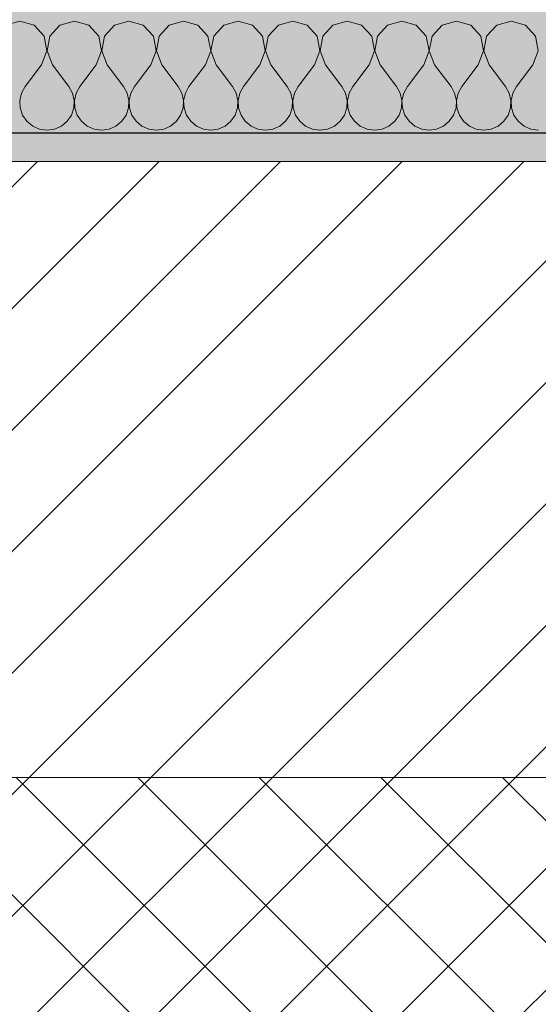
# Model space of a CAD drawing. Header units: millimetres. Extents: x -40968 to 13979, y -19284 to 4746.
# Tile 25 of 113: x -22848 to -22667, y -1498 to -1154. Entities that reach past the tile are written whole.
import ezdxf

# ---------------------------------------------------------------- set-up
doc = ezdxf.new("R2010")
doc.units = ezdxf.units.MM
doc.header["$MEASUREMENT"] = 0
for name, color, linetype in [('12_FAÇ_Façana', 7, 'Continuous'), ('Nuevo_08_E_Envans secs', 7, 'Continuous'), ('Nuevo_14_PAV_Soft Light Grey 0554', 7, 'Continuous')]:
    doc.layers.add(name, color=color, linetype=linetype)
for name, color, linetype, lineweight, true_color in [('12_FAÇ_Façana_Pluma_Nº__174', 7, 'Continuous', 13, 0xe4ad2c), ('12_FAÇ_Façana_Pluma_Nº__176', 7, 'Continuous', 15, 0x93a0c6), ('Nuevo_08_E_Envans secs_Pluma_Nº__102', 7, 'Continuous', 5, 0xcccccc), ('Nuevo_14_PAV_Soft Light Grey 0554_Pluma_Nº__245', 7, 'Continuous', 13, 0xe8e8e8)]:
    doc.layers.add(name, color=color, linetype=linetype, lineweight=lineweight, true_color=true_color)
for name, color, linetype, lineweight in [('12_FAÇ_Façana_Pluma_Nº__2', 8, 'Continuous', 5), ('12_FAÇ_Façana_Pluma_Nº__7', 7, 'Continuous', 5), ('Nuevo_08_E_Envans secs_Pluma_Nº__1', 7, 'Continuous', 5)]:
    doc.layers.add(name, color=color, linetype=linetype, lineweight=lineweight)

# ---------------------------------------------------------------- blocks, each defined once
blk = doc.blocks.new('Forjado_1_1', base_point=(-23046.79, -1194.06))
at = {"layer": 'Nuevo_14_PAV_Soft Light Grey 0554_Pluma_Nº__245', "linetype": 'Continuous', "lineweight": 0, "true_color": 0xe8e8e8}
h = blk.add_hatch(color=254, dxfattribs=at)
h.paths.add_polyline_path([(-23046.79, -1194.06), (-1631.11, -1193.63), (-1631.11, -6938.97), (-1556.11, -6938.97), (-1556.11, -7503.98), (-1616.26, -7503.98), (-1616.05, -11935.98), (-1564.89, -11935.98), (-1564.89, -12491.98), (-2024.11, -12491.98), (-2024.11, -12338.98), (-6997.39, -12338.98), (-6997.39, -12391.98), (-3637.68, -12391.98), (-3638.94, -13690.72), (-3644.87, -17130.96), (428.17, -17130.98), (428.89, -16788.98), (778.89, -16788.98), (778.35, -17142.97), (2622.91, -17145.82), (2623.01, -17079.79), (3389.91, -17080.98), (3389.61, -17276.98), (5489.84, -17280.21), (5489.84, -17141.49), (5763.89, -17141.49), (5763.89, -16738.98), (6378.89, -16738.98), (6378.89, -12488.98), (5778.89, -12488.98), (5779.74, -11938.87), (6782.11, -11938.85), (6782.11, -9207.42), (6082.11, -9207.42), (6016.11, -7504.98), (6016.11, -9073.42), (2073.42, -9073.42), (2073.42, -5267.32), (5998.89, -5267.32), (5998.89, -1708.98), (5884.89, -967.98), (7332.11, -967.98), (7332.11, 1999.55), (-28277.4, 1999.55), (-23028.39, 1969.01)])
h.paths.add_polyline_path([(492.89, -5267.32), (1951.42, -5267.32), (1951.42, -9073.42), (492.89, -9073.42)], flags=0)
at = {"layer": 'Nuevo_14_PAV_Soft Light Grey 0554_Pluma_Nº__245', "color": 254, "linetype": 'Continuous', "lineweight": 13, "true_color": 0xe8e8e8, "flags": 128}
blk.add_lwpolyline([(-1631.11, -1193.63), (-23046.79, -1194.06), (-23028.39, 1969.01), (-28277.4, 1999.55), (7332.11, 1999.55)], dxfattribs=at)
blk = doc.blocks.new('Muro_14_1', base_point=(-24166.43, -1193.98))
at = {"layer": '12_FAÇ_Façana_Pluma_Nº__174', "linetype": 'Continuous', "lineweight": 13, "true_color": 0xe4ad2c}
h = blk.add_hatch(dxfattribs=at)
h.set_pattern_fill('SATE_Aislamiento_0001', color=42, style=0, pattern_type=2)
h.set_pattern_definition([(45, (0, 0), (-21.213203, 21.213203), []), (135, (0, 0), (21.213203, 21.213203), [])])
h.paths.add_polyline_path([(-23038.42, -1598.98), (-21871.11, -1598.98), (-21871.11, -1418.98), (-23038.42, -1418.98)])
at = {"layer": '12_FAÇ_Façana_Pluma_Nº__176', "linetype": 'Continuous', "lineweight": 0, "true_color": 0x495063}
blk.add_hatch(color=251, dxfattribs=at).paths.add_polyline_path([(-22988.42, -1193.98), (-22988.42, -1203.98), (-21871.11, -1203.98), (-21871.11, -1193.97)])
at = {"layer": '12_FAÇ_Façana_Pluma_Nº__2', "linetype": 'Continuous', "lineweight": 5}
h = blk.add_hatch(dxfattribs=at)
h.set_pattern_fill('Ceramic_0001', color=8, style=0, pattern_type=2)
h.set_pattern_definition([(45, (0, 0), (-21.213203, 21.213203), [])])
h.paths.add_polyline_path([(-22988.42, -1418.98), (-21871.11, -1418.98), (-21871.11, -1203.98), (-22988.42, -1203.98)])
at = {"layer": '12_FAÇ_Façana_Pluma_Nº__7', "color": 7, "linetype": 'Continuous', "lineweight": 5}
for p, q in [((-21871.11, -1203.98), (-22988.42, -1203.98)), ((-22988.42, -1418.98), (-21871.11, -1418.98))]:
    blk.add_line(p, q, dxfattribs=at)
at = {"layer": '12_FAÇ_Façana_Pluma_Nº__7', "color": 7, "linetype": 'Continuous', "lineweight": 5, "flags": 128}
blk.add_lwpolyline([(-21871.11, -1193.98), (-22988.42, -1193.98)], dxfattribs=at)
blk = doc.blocks.new('*X235')
at = {"layer": 'Nuevo_08_E_Envans secs_Pluma_Nº__102', "color": 254, "linetype": 'Continuous', "lineweight": 5, "true_color": 0xcccccc}
for p, q in [((-22847.62, -1154.93), (-22852.63, -1156.35)), ((-22842.61, -1156.35), (-22847.62, -1154.93)), ((-22828.57, -1154.93), (-22833.58, -1156.35)), ((-22823.56, -1156.35), (-22828.57, -1154.93)), ((-22809.52, -1154.93), (-22814.53, -1156.35)), ((-22804.52, -1156.35), (-22809.52, -1154.93)), ((-22790.48, -1154.93), (-22795.48, -1156.35)), ((-22785.47, -1156.35), (-22790.48, -1154.93)), ((-22771.43, -1154.93), (-22776.44, -1156.35)), ((-22766.42, -1156.35), (-22771.43, -1154.93)), ((-22752.38, -1154.93), (-22757.39, -1156.35)), ((-22747.37, -1156.35), (-22752.38, -1154.93)), ((-22733.33, -1154.93), (-22738.34, -1156.35)), ((-22728.33, -1156.35), (-22733.33, -1154.93)), ((-22714.29, -1154.93), (-22719.29, -1156.35)), ((-22709.28, -1156.35), (-22714.29, -1154.93)), ((-22695.24, -1154.93), (-22700.25, -1156.35)), ((-22690.23, -1156.35), (-22695.24, -1154.93)), ((-22676.19, -1154.93), (-22681.2, -1156.35)), ((-22671.18, -1156.35), (-22676.19, -1154.93)), ((-22839.1, -1160.19), (-22842.61, -1156.35)), ((-22833.58, -1156.35), (-22837.09, -1160.19)), ((-22820.05, -1160.19), (-22823.56, -1156.35)), ((-22814.53, -1156.35), (-22818.04, -1160.19)), ((-22801.01, -1160.19), (-22804.52, -1156.35)), ((-22795.48, -1156.35), (-22798.99, -1160.19)), ((-22781.96, -1160.19), (-22785.47, -1156.35)), ((-22776.44, -1156.35), (-22779.95, -1160.19)), ((-22762.91, -1160.19), (-22766.42, -1156.35)), ((-22757.39, -1156.35), (-22760.9, -1160.19)), ((-22743.86, -1160.19), (-22747.37, -1156.35)), ((-22738.34, -1156.35), (-22741.85, -1160.19)), ((-22724.81, -1160.19), (-22728.33, -1156.35)), ((-22719.29, -1156.35), (-22722.8, -1160.19)), ((-22705.77, -1160.19), (-22709.28, -1156.35)), ((-22700.25, -1156.35), (-22703.76, -1160.19)), ((-22686.72, -1160.19), (-22690.23, -1156.35)), ((-22681.2, -1156.35), (-22684.71, -1160.19)), ((-22667.67, -1160.19), (-22671.18, -1156.35)), ((-22838.13, -1165.31), (-22839.1, -1160.19)), ((-22837.09, -1160.19), (-22838.06, -1165.31)), ((-22819.09, -1165.31), (-22820.05, -1160.19)), ((-22818.04, -1160.19), (-22819.01, -1165.31)), ((-22800.04, -1165.31), (-22801.01, -1160.19)), ((-22798.99, -1160.19), (-22799.96, -1165.31)), ((-22780.99, -1165.31), (-22781.96, -1160.19)), ((-22779.95, -1160.19), (-22780.91, -1165.31)), ((-22761.94, -1165.31), (-22762.91, -1160.19)), ((-22760.9, -1160.19), (-22761.87, -1165.31)), ((-22742.9, -1165.31), (-22743.86, -1160.19)), ((-22741.85, -1160.19), (-22742.82, -1165.31)), ((-22723.85, -1165.31), (-22724.81, -1160.19)), ((-22722.8, -1160.19), (-22723.77, -1165.31)), ((-22704.8, -1165.31), (-22705.77, -1160.19)), ((-22703.76, -1160.19), (-22704.72, -1165.31)), ((-22685.75, -1165.31), (-22686.72, -1160.19)), ((-22684.71, -1160.19), (-22685.68, -1165.31)), ((-22666.71, -1165.31), (-22667.67, -1160.19)), ((-22840, -1170.17), (-22838.13, -1165.31)), ((-22838.06, -1165.31), (-22836.19, -1170.17)), ((-22820.95, -1170.17), (-22819.09, -1165.31)), ((-22819.01, -1165.31), (-22817.14, -1170.17)), ((-22801.9, -1170.17), (-22800.04, -1165.31)), ((-22799.96, -1165.31), (-22798.1, -1170.17)), ((-22782.86, -1170.17), (-22780.99, -1165.31)), ((-22780.91, -1165.31), (-22779.05, -1170.17)), ((-22763.81, -1170.17), (-22761.94, -1165.31)), ((-22761.87, -1165.31), (-22760, -1170.17)), ((-22744.76, -1170.17), (-22742.9, -1165.31)), ((-22742.82, -1165.31), (-22740.95, -1170.17)), ((-22725.71, -1170.17), (-22723.85, -1165.31)), ((-22723.77, -1165.31), (-22721.9, -1170.17)), ((-22706.67, -1170.17), (-22704.8, -1165.31)), ((-22704.72, -1165.31), (-22702.86, -1170.17)), ((-22687.62, -1170.17), (-22685.75, -1165.31)), ((-22685.68, -1165.31), (-22683.81, -1170.17)), ((-22668.57, -1170.17), (-22666.71, -1165.31)), ((-22840, -1170.17), (-22845.71, -1177.79)), ((-22836.19, -1170.17), (-22830.48, -1177.79)), ((-22820.95, -1170.17), (-22826.67, -1177.79)), ((-22817.14, -1170.17), (-22811.43, -1177.79)), ((-22801.9, -1170.17), (-22807.62, -1177.79)), ((-22798.1, -1170.17), (-22792.38, -1177.79)), ((-22782.86, -1170.17), (-22788.57, -1177.79)), ((-22779.05, -1170.17), (-22773.33, -1177.79)), ((-22763.81, -1170.17), (-22769.52, -1177.79)), ((-22760, -1170.17), (-22754.29, -1177.79)), ((-22744.76, -1170.17), (-22750.48, -1177.79)), ((-22740.95, -1170.17), (-22735.24, -1177.79)), ((-22725.71, -1170.17), (-22731.43, -1177.79)), ((-22721.9, -1170.17), (-22716.19, -1177.79)), ((-22706.67, -1170.17), (-22712.38, -1177.79)), ((-22702.86, -1170.17), (-22697.14, -1177.79)), ((-22687.62, -1170.17), (-22693.33, -1177.79)), ((-22683.81, -1170.17), (-22678.1, -1177.79)), ((-22668.57, -1170.17), (-22674.29, -1177.79)), ((-22845.71, -1177.79), (-22846.99, -1180.08)), ((-22829.2, -1180.08), (-22830.48, -1177.79)), ((-22826.67, -1177.79), (-22827.94, -1180.08)), ((-22810.16, -1180.08), (-22811.43, -1177.79)), ((-22807.62, -1177.79), (-22808.89, -1180.08)), ((-22791.11, -1180.08), (-22792.38, -1177.79)), ((-22788.57, -1177.79), (-22789.84, -1180.08)), ((-22772.06, -1180.08), (-22773.33, -1177.79)), ((-22769.52, -1177.79), (-22770.8, -1180.08)), ((-22753.01, -1180.08), (-22754.29, -1177.79)), ((-22750.48, -1177.79), (-22751.75, -1180.08)), ((-22733.97, -1180.08), (-22735.24, -1177.79)), ((-22731.43, -1177.79), (-22732.7, -1180.08)), ((-22714.92, -1180.08), (-22716.19, -1177.79)), ((-22712.38, -1177.79), (-22713.65, -1180.08)), ((-22695.87, -1180.08), (-22697.14, -1177.79)), ((-22693.33, -1177.79), (-22694.6, -1180.08)), ((-22676.82, -1180.08), (-22678.1, -1177.79)), ((-22674.29, -1177.79), (-22675.56, -1180.08)), ((-22846.99, -1180.08), (-22847.58, -1182.64)), ((-22828.61, -1182.64), (-22829.2, -1180.08)), ((-22827.94, -1180.08), (-22828.53, -1182.64)), ((-22809.56, -1182.64), (-22810.16, -1180.08)), ((-22808.89, -1180.08), (-22809.49, -1182.64)), ((-22790.51, -1182.64), (-22791.11, -1180.08)), ((-22789.84, -1180.08), (-22790.44, -1182.64)), ((-22771.47, -1182.64), (-22772.06, -1180.08)), ((-22770.8, -1180.08), (-22771.39, -1182.64)), ((-22752.42, -1182.64), (-22753.01, -1180.08)), ((-22751.75, -1180.08), (-22752.34, -1182.64)), ((-22733.37, -1182.64), (-22733.97, -1180.08)), ((-22732.7, -1180.08), (-22733.29, -1182.64)), ((-22714.32, -1182.64), (-22714.92, -1180.08)), ((-22713.65, -1180.08), (-22714.25, -1182.64)), ((-22695.28, -1182.64), (-22695.87, -1180.08)), ((-22694.6, -1180.08), (-22695.2, -1182.64)), ((-22676.23, -1182.64), (-22676.82, -1180.08)), ((-22675.56, -1180.08), (-22676.15, -1182.64)), ((-22847.58, -1182.64), (-22847.45, -1185.27)), ((-22847.45, -1185.27), (-22846.61, -1187.76)), ((-22829.58, -1187.76), (-22828.74, -1185.27)), ((-22828.74, -1185.27), (-22828.61, -1182.64)), ((-22828.53, -1182.64), (-22828.41, -1185.27)), ((-22828.41, -1185.27), (-22827.57, -1187.76)), ((-22810.53, -1187.76), (-22809.69, -1185.27)), ((-22809.69, -1185.27), (-22809.56, -1182.64)), ((-22809.49, -1182.64), (-22809.36, -1185.27)), ((-22809.36, -1185.27), (-22808.52, -1187.76)), ((-22791.48, -1187.76), (-22790.64, -1185.27)), ((-22790.64, -1185.27), (-22790.51, -1182.64)), ((-22790.44, -1182.64), (-22790.31, -1185.27)), ((-22790.31, -1185.27), (-22789.47, -1187.76)), ((-22772.43, -1187.76), (-22771.59, -1185.27)), ((-22771.59, -1185.27), (-22771.47, -1182.64)), ((-22771.39, -1182.64), (-22771.26, -1185.27)), ((-22771.26, -1185.27), (-22770.42, -1187.76)), ((-22753.39, -1187.76), (-22752.55, -1185.27)), ((-22752.55, -1185.27), (-22752.42, -1182.64)), ((-22752.34, -1182.64), (-22752.22, -1185.27)), ((-22752.22, -1185.27), (-22751.38, -1187.76)), ((-22734.34, -1187.76), (-22733.5, -1185.27)), ((-22733.5, -1185.27), (-22733.37, -1182.64)), ((-22733.29, -1182.64), (-22733.17, -1185.27)), ((-22733.17, -1185.27), (-22732.33, -1187.76)), ((-22715.29, -1187.76), (-22714.45, -1185.27)), ((-22714.45, -1185.27), (-22714.32, -1182.64)), ((-22714.25, -1182.64), (-22714.12, -1185.27)), ((-22714.12, -1185.27), (-22713.28, -1187.76)), ((-22696.24, -1187.76), (-22695.4, -1185.27)), ((-22695.4, -1185.27), (-22695.28, -1182.64)), ((-22695.2, -1182.64), (-22695.07, -1185.27)), ((-22695.07, -1185.27), (-22694.23, -1187.76)), ((-22677.2, -1187.76), (-22676.36, -1185.27)), ((-22676.36, -1185.27), (-22676.23, -1182.64)), ((-22676.15, -1182.64), (-22676.02, -1185.27)), ((-22676.02, -1185.27), (-22675.19, -1187.76)), ((-22846.61, -1187.76), (-22845.13, -1189.92)), ((-22831.06, -1189.92), (-22829.58, -1187.76)), ((-22827.57, -1187.76), (-22826.08, -1189.92)), ((-22812.02, -1189.92), (-22810.53, -1187.76)), ((-22808.52, -1187.76), (-22807.03, -1189.92)), ((-22792.97, -1189.92), (-22791.48, -1187.76)), ((-22789.47, -1187.76), (-22787.98, -1189.92)), ((-22773.92, -1189.92), (-22772.43, -1187.76)), ((-22770.42, -1187.76), (-22768.94, -1189.92)), ((-22754.87, -1189.92), (-22753.39, -1187.76)), ((-22751.38, -1187.76), (-22749.89, -1189.92)), ((-22735.83, -1189.92), (-22734.34, -1187.76)), ((-22732.33, -1187.76), (-22730.84, -1189.92)), ((-22716.78, -1189.92), (-22715.29, -1187.76)), ((-22713.28, -1187.76), (-22711.79, -1189.92)), ((-22697.73, -1189.92), (-22696.24, -1187.76)), ((-22694.23, -1187.76), (-22692.74, -1189.92)), ((-22678.68, -1189.92), (-22677.2, -1187.76)), ((-22675.19, -1187.76), (-22673.7, -1189.92)), ((-22845.13, -1189.92), (-22843.1, -1191.6)), ((-22843.1, -1191.6), (-22840.7, -1192.66)), ((-22840.7, -1192.66), (-22838.1, -1193.02)), ((-22838.1, -1193.02), (-22835.49, -1192.66)), ((-22835.49, -1192.66), (-22833.09, -1191.6)), ((-22833.09, -1191.6), (-22831.06, -1189.92)), ((-22826.08, -1189.92), (-22824.05, -1191.6)), ((-22824.05, -1191.6), (-22821.65, -1192.66)), ((-22821.65, -1192.66), (-22819.05, -1193.02)), ((-22819.05, -1193.02), (-22816.45, -1192.66)), ((-22816.45, -1192.66), (-22814.04, -1191.6)), ((-22814.04, -1191.6), (-22812.02, -1189.92)), ((-22807.03, -1189.92), (-22805.01, -1191.6)), ((-22805.01, -1191.6), (-22802.6, -1192.66)), ((-22802.6, -1192.66), (-22800, -1193.02)), ((-22800, -1193.02), (-22797.4, -1192.66)), ((-22797.4, -1192.66), (-22794.99, -1191.6)), ((-22794.99, -1191.6), (-22792.97, -1189.92)), ((-22787.98, -1189.92), (-22785.96, -1191.6)), ((-22785.96, -1191.6), (-22783.55, -1192.66)), ((-22783.55, -1192.66), (-22780.95, -1193.02)), ((-22780.95, -1193.02), (-22778.35, -1192.66)), ((-22778.35, -1192.66), (-22775.95, -1191.6)), ((-22775.95, -1191.6), (-22773.92, -1189.92)), ((-22768.94, -1189.92), (-22766.91, -1191.6)), ((-22766.91, -1191.6), (-22764.51, -1192.66)), ((-22764.51, -1192.66), (-22761.9, -1193.02)), ((-22761.9, -1193.02), (-22759.3, -1192.66)), ((-22759.3, -1192.66), (-22756.9, -1191.6)), ((-22756.9, -1191.6), (-22754.87, -1189.92)), ((-22749.89, -1189.92), (-22747.86, -1191.6)), ((-22747.86, -1191.6), (-22745.46, -1192.66)), ((-22745.46, -1192.66), (-22742.86, -1193.02)), ((-22742.86, -1193.02), (-22740.25, -1192.66)), ((-22740.25, -1192.66), (-22737.85, -1191.6)), ((-22737.85, -1191.6), (-22735.83, -1189.92)), ((-22730.84, -1189.92), (-22728.82, -1191.6)), ((-22728.82, -1191.6), (-22726.41, -1192.66)), ((-22726.41, -1192.66), (-22723.81, -1193.02)), ((-22723.81, -1193.02), (-22721.21, -1192.66)), ((-22721.21, -1192.66), (-22718.8, -1191.6)), ((-22718.8, -1191.6), (-22716.78, -1189.92)), ((-22711.79, -1189.92), (-22709.77, -1191.6)), ((-22709.77, -1191.6), (-22707.36, -1192.66)), ((-22707.36, -1192.66), (-22704.76, -1193.02)), ((-22704.76, -1193.02), (-22702.16, -1192.66)), ((-22702.16, -1192.66), (-22699.75, -1191.6)), ((-22699.75, -1191.6), (-22697.73, -1189.92)), ((-22692.74, -1189.92), (-22690.72, -1191.6)), ((-22690.72, -1191.6), (-22688.32, -1192.66)), ((-22688.32, -1192.66), (-22685.71, -1193.02)), ((-22685.71, -1193.02), (-22683.11, -1192.66)), ((-22683.11, -1192.66), (-22680.71, -1191.6)), ((-22680.71, -1191.6), (-22678.68, -1189.92)), ((-22673.7, -1189.92), (-22671.67, -1191.6)), ((-22671.67, -1191.6), (-22669.27, -1192.66)), ((-22669.27, -1192.66), (-22666.67, -1193.02))]:
    blk.add_line(p, q, dxfattribs=at)
blk = doc.blocks.new('Muro_90_1', base_point=(-20233.93, -1193.98))
at = {"layer": 'Nuevo_08_E_Envans secs_Pluma_Nº__1', "color": 7, "linetype": 'Continuous', "lineweight": 5, "flags": 128}
blk.add_lwpolyline([(-22963.42, -1193.98), (-21871.11, -1193.98)], dxfattribs=at)
at = {"layer": 'Nuevo_08_E_Envans secs', "color": 7, "lineweight": 20}
blk.add_blockref('*X235', (0, 0), dxfattribs=at)
blk = doc.blocks.new('*X485')
at = {"layer": 'Nuevo_08_E_Envans secs_Pluma_Nº__102', "color": 254, "linetype": 'Continuous', "lineweight": 5, "true_color": 0xcccccc}
for p, q in [((-22847.62, -1154.93), (-22852.63, -1156.35)), ((-22842.61, -1156.35), (-22847.62, -1154.93)), ((-22828.57, -1154.93), (-22833.58, -1156.35)), ((-22823.56, -1156.35), (-22828.57, -1154.93)), ((-22809.52, -1154.93), (-22814.53, -1156.35)), ((-22804.52, -1156.35), (-22809.52, -1154.93)), ((-22790.48, -1154.93), (-22795.48, -1156.35)), ((-22785.47, -1156.35), (-22790.48, -1154.93)), ((-22771.43, -1154.93), (-22776.44, -1156.35)), ((-22766.42, -1156.35), (-22771.43, -1154.93)), ((-22752.38, -1154.93), (-22757.39, -1156.35)), ((-22747.37, -1156.35), (-22752.38, -1154.93)), ((-22733.33, -1154.93), (-22738.34, -1156.35)), ((-22728.33, -1156.35), (-22733.33, -1154.93)), ((-22714.29, -1154.93), (-22719.29, -1156.35)), ((-22709.28, -1156.35), (-22714.29, -1154.93)), ((-22695.24, -1154.93), (-22700.25, -1156.35)), ((-22690.23, -1156.35), (-22695.24, -1154.93)), ((-22676.19, -1154.93), (-22681.2, -1156.35)), ((-22671.18, -1156.35), (-22676.19, -1154.93)), ((-22839.1, -1160.19), (-22842.61, -1156.35)), ((-22833.58, -1156.35), (-22837.09, -1160.19)), ((-22820.05, -1160.19), (-22823.56, -1156.35)), ((-22814.53, -1156.35), (-22818.04, -1160.19)), ((-22801.01, -1160.19), (-22804.52, -1156.35)), ((-22795.48, -1156.35), (-22798.99, -1160.19)), ((-22781.96, -1160.19), (-22785.47, -1156.35)), ((-22776.44, -1156.35), (-22779.95, -1160.19)), ((-22762.91, -1160.19), (-22766.42, -1156.35)), ((-22757.39, -1156.35), (-22760.9, -1160.19)), ((-22743.86, -1160.19), (-22747.37, -1156.35)), ((-22738.34, -1156.35), (-22741.85, -1160.19)), ((-22724.81, -1160.19), (-22728.33, -1156.35)), ((-22719.29, -1156.35), (-22722.8, -1160.19)), ((-22705.77, -1160.19), (-22709.28, -1156.35)), ((-22700.25, -1156.35), (-22703.76, -1160.19)), ((-22686.72, -1160.19), (-22690.23, -1156.35)), ((-22681.2, -1156.35), (-22684.71, -1160.19)), ((-22667.67, -1160.19), (-22671.18, -1156.35)), ((-22838.13, -1165.31), (-22839.1, -1160.19)), ((-22837.09, -1160.19), (-22838.06, -1165.31)), ((-22819.09, -1165.31), (-22820.05, -1160.19)), ((-22818.04, -1160.19), (-22819.01, -1165.31)), ((-22800.04, -1165.31), (-22801.01, -1160.19)), ((-22798.99, -1160.19), (-22799.96, -1165.31)), ((-22780.99, -1165.31), (-22781.96, -1160.19)), ((-22779.95, -1160.19), (-22780.91, -1165.31)), ((-22761.94, -1165.31), (-22762.91, -1160.19)), ((-22760.9, -1160.19), (-22761.87, -1165.31)), ((-22742.9, -1165.31), (-22743.86, -1160.19)), ((-22741.85, -1160.19), (-22742.82, -1165.31)), ((-22723.85, -1165.31), (-22724.81, -1160.19)), ((-22722.8, -1160.19), (-22723.77, -1165.31)), ((-22704.8, -1165.31), (-22705.77, -1160.19)), ((-22703.76, -1160.19), (-22704.72, -1165.31)), ((-22685.75, -1165.31), (-22686.72, -1160.19)), ((-22684.71, -1160.19), (-22685.68, -1165.31)), ((-22666.71, -1165.31), (-22667.67, -1160.19)), ((-22840, -1170.17), (-22838.13, -1165.31)), ((-22838.06, -1165.31), (-22836.19, -1170.17)), ((-22820.95, -1170.17), (-22819.09, -1165.31)), ((-22819.01, -1165.31), (-22817.14, -1170.17)), ((-22801.9, -1170.17), (-22800.04, -1165.31)), ((-22799.96, -1165.31), (-22798.1, -1170.17)), ((-22782.86, -1170.17), (-22780.99, -1165.31)), ((-22780.91, -1165.31), (-22779.05, -1170.17)), ((-22763.81, -1170.17), (-22761.94, -1165.31)), ((-22761.87, -1165.31), (-22760, -1170.17)), ((-22744.76, -1170.17), (-22742.9, -1165.31)), ((-22742.82, -1165.31), (-22740.95, -1170.17)), ((-22725.71, -1170.17), (-22723.85, -1165.31)), ((-22723.77, -1165.31), (-22721.9, -1170.17)), ((-22706.67, -1170.17), (-22704.8, -1165.31)), ((-22704.72, -1165.31), (-22702.86, -1170.17)), ((-22687.62, -1170.17), (-22685.75, -1165.31)), ((-22685.68, -1165.31), (-22683.81, -1170.17)), ((-22668.57, -1170.17), (-22666.71, -1165.31)), ((-22840, -1170.17), (-22845.71, -1177.79)), ((-22836.19, -1170.17), (-22830.48, -1177.79)), ((-22820.95, -1170.17), (-22826.67, -1177.79)), ((-22817.14, -1170.17), (-22811.43, -1177.79)), ((-22801.9, -1170.17), (-22807.62, -1177.79)), ((-22798.1, -1170.17), (-22792.38, -1177.79)), ((-22782.86, -1170.17), (-22788.57, -1177.79)), ((-22779.05, -1170.17), (-22773.33, -1177.79)), ((-22763.81, -1170.17), (-22769.52, -1177.79)), ((-22760, -1170.17), (-22754.29, -1177.79)), ((-22744.76, -1170.17), (-22750.48, -1177.79)), ((-22740.95, -1170.17), (-22735.24, -1177.79)), ((-22725.71, -1170.17), (-22731.43, -1177.79)), ((-22721.9, -1170.17), (-22716.19, -1177.79)), ((-22706.67, -1170.17), (-22712.38, -1177.79)), ((-22702.86, -1170.17), (-22697.14, -1177.79)), ((-22687.62, -1170.17), (-22693.33, -1177.79)), ((-22683.81, -1170.17), (-22678.1, -1177.79)), ((-22668.57, -1170.17), (-22674.29, -1177.79)), ((-22845.71, -1177.79), (-22846.99, -1180.08)), ((-22829.2, -1180.08), (-22830.48, -1177.79)), ((-22826.67, -1177.79), (-22827.94, -1180.08)), ((-22810.16, -1180.08), (-22811.43, -1177.79)), ((-22807.62, -1177.79), (-22808.89, -1180.08)), ((-22791.11, -1180.08), (-22792.38, -1177.79)), ((-22788.57, -1177.79), (-22789.84, -1180.08)), ((-22772.06, -1180.08), (-22773.33, -1177.79)), ((-22769.52, -1177.79), (-22770.8, -1180.08)), ((-22753.01, -1180.08), (-22754.29, -1177.79)), ((-22750.48, -1177.79), (-22751.75, -1180.08)), ((-22733.97, -1180.08), (-22735.24, -1177.79)), ((-22731.43, -1177.79), (-22732.7, -1180.08)), ((-22714.92, -1180.08), (-22716.19, -1177.79)), ((-22712.38, -1177.79), (-22713.65, -1180.08)), ((-22695.87, -1180.08), (-22697.14, -1177.79)), ((-22693.33, -1177.79), (-22694.6, -1180.08)), ((-22676.82, -1180.08), (-22678.1, -1177.79)), ((-22674.29, -1177.79), (-22675.56, -1180.08)), ((-22846.99, -1180.08), (-22847.58, -1182.64)), ((-22828.61, -1182.64), (-22829.2, -1180.08)), ((-22827.94, -1180.08), (-22828.53, -1182.64)), ((-22809.56, -1182.64), (-22810.16, -1180.08)), ((-22808.89, -1180.08), (-22809.49, -1182.64)), ((-22790.51, -1182.64), (-22791.11, -1180.08)), ((-22789.84, -1180.08), (-22790.44, -1182.64)), ((-22771.47, -1182.64), (-22772.06, -1180.08)), ((-22770.8, -1180.08), (-22771.39, -1182.64)), ((-22752.42, -1182.64), (-22753.01, -1180.08)), ((-22751.75, -1180.08), (-22752.34, -1182.64)), ((-22733.37, -1182.64), (-22733.97, -1180.08)), ((-22732.7, -1180.08), (-22733.29, -1182.64)), ((-22714.32, -1182.64), (-22714.92, -1180.08)), ((-22713.65, -1180.08), (-22714.25, -1182.64)), ((-22695.28, -1182.64), (-22695.87, -1180.08)), ((-22694.6, -1180.08), (-22695.2, -1182.64)), ((-22676.23, -1182.64), (-22676.82, -1180.08)), ((-22675.56, -1180.08), (-22676.15, -1182.64)), ((-22847.58, -1182.64), (-22847.45, -1185.27)), ((-22847.45, -1185.27), (-22846.61, -1187.76)), ((-22829.58, -1187.76), (-22828.74, -1185.27)), ((-22828.74, -1185.27), (-22828.61, -1182.64)), ((-22828.53, -1182.64), (-22828.41, -1185.27)), ((-22828.41, -1185.27), (-22827.57, -1187.76)), ((-22810.53, -1187.76), (-22809.69, -1185.27)), ((-22809.69, -1185.27), (-22809.56, -1182.64)), ((-22809.49, -1182.64), (-22809.36, -1185.27)), ((-22809.36, -1185.27), (-22808.52, -1187.76)), ((-22791.48, -1187.76), (-22790.64, -1185.27)), ((-22790.64, -1185.27), (-22790.51, -1182.64)), ((-22790.44, -1182.64), (-22790.31, -1185.27)), ((-22790.31, -1185.27), (-22789.47, -1187.76)), ((-22772.43, -1187.76), (-22771.59, -1185.27)), ((-22771.59, -1185.27), (-22771.47, -1182.64)), ((-22771.39, -1182.64), (-22771.26, -1185.27)), ((-22771.26, -1185.27), (-22770.42, -1187.76)), ((-22753.39, -1187.76), (-22752.55, -1185.27)), ((-22752.55, -1185.27), (-22752.42, -1182.64)), ((-22752.34, -1182.64), (-22752.22, -1185.27)), ((-22752.22, -1185.27), (-22751.38, -1187.76)), ((-22734.34, -1187.76), (-22733.5, -1185.27)), ((-22733.5, -1185.27), (-22733.37, -1182.64)), ((-22733.29, -1182.64), (-22733.17, -1185.27)), ((-22733.17, -1185.27), (-22732.33, -1187.76)), ((-22715.29, -1187.76), (-22714.45, -1185.27)), ((-22714.45, -1185.27), (-22714.32, -1182.64)), ((-22714.25, -1182.64), (-22714.12, -1185.27)), ((-22714.12, -1185.27), (-22713.28, -1187.76)), ((-22696.24, -1187.76), (-22695.4, -1185.27)), ((-22695.4, -1185.27), (-22695.28, -1182.64)), ((-22695.2, -1182.64), (-22695.07, -1185.27)), ((-22695.07, -1185.27), (-22694.23, -1187.76)), ((-22677.2, -1187.76), (-22676.36, -1185.27)), ((-22676.36, -1185.27), (-22676.23, -1182.64)), ((-22676.15, -1182.64), (-22676.02, -1185.27)), ((-22676.02, -1185.27), (-22675.19, -1187.76)), ((-22846.61, -1187.76), (-22845.13, -1189.92)), ((-22831.06, -1189.92), (-22829.58, -1187.76)), ((-22827.57, -1187.76), (-22826.08, -1189.92)), ((-22812.02, -1189.92), (-22810.53, -1187.76)), ((-22808.52, -1187.76), (-22807.03, -1189.92)), ((-22792.97, -1189.92), (-22791.48, -1187.76)), ((-22789.47, -1187.76), (-22787.98, -1189.92)), ((-22773.92, -1189.92), (-22772.43, -1187.76)), ((-22770.42, -1187.76), (-22768.94, -1189.92)), ((-22754.87, -1189.92), (-22753.39, -1187.76)), ((-22751.38, -1187.76), (-22749.89, -1189.92)), ((-22735.83, -1189.92), (-22734.34, -1187.76)), ((-22732.33, -1187.76), (-22730.84, -1189.92)), ((-22716.78, -1189.92), (-22715.29, -1187.76)), ((-22713.28, -1187.76), (-22711.79, -1189.92)), ((-22697.73, -1189.92), (-22696.24, -1187.76)), ((-22694.23, -1187.76), (-22692.74, -1189.92)), ((-22678.68, -1189.92), (-22677.2, -1187.76)), ((-22675.19, -1187.76), (-22673.7, -1189.92)), ((-22845.13, -1189.92), (-22843.1, -1191.6)), ((-22843.1, -1191.6), (-22840.7, -1192.66)), ((-22840.7, -1192.66), (-22838.1, -1193.02)), ((-22838.1, -1193.02), (-22835.49, -1192.66)), ((-22835.49, -1192.66), (-22833.09, -1191.6)), ((-22833.09, -1191.6), (-22831.06, -1189.92)), ((-22826.08, -1189.92), (-22824.05, -1191.6)), ((-22824.05, -1191.6), (-22821.65, -1192.66)), ((-22821.65, -1192.66), (-22819.05, -1193.02)), ((-22819.05, -1193.02), (-22816.45, -1192.66)), ((-22816.45, -1192.66), (-22814.04, -1191.6)), ((-22814.04, -1191.6), (-22812.02, -1189.92)), ((-22807.03, -1189.92), (-22805.01, -1191.6)), ((-22805.01, -1191.6), (-22802.6, -1192.66)), ((-22802.6, -1192.66), (-22800, -1193.02)), ((-22800, -1193.02), (-22797.4, -1192.66)), ((-22797.4, -1192.66), (-22794.99, -1191.6)), ((-22794.99, -1191.6), (-22792.97, -1189.92)), ((-22787.98, -1189.92), (-22785.96, -1191.6)), ((-22785.96, -1191.6), (-22783.55, -1192.66)), ((-22783.55, -1192.66), (-22780.95, -1193.02)), ((-22780.95, -1193.02), (-22778.35, -1192.66)), ((-22778.35, -1192.66), (-22775.95, -1191.6)), ((-22775.95, -1191.6), (-22773.92, -1189.92)), ((-22768.94, -1189.92), (-22766.91, -1191.6)), ((-22766.91, -1191.6), (-22764.51, -1192.66)), ((-22764.51, -1192.66), (-22761.9, -1193.02)), ((-22761.9, -1193.02), (-22759.3, -1192.66)), ((-22759.3, -1192.66), (-22756.9, -1191.6)), ((-22756.9, -1191.6), (-22754.87, -1189.92)), ((-22749.89, -1189.92), (-22747.86, -1191.6)), ((-22747.86, -1191.6), (-22745.46, -1192.66)), ((-22745.46, -1192.66), (-22742.86, -1193.02)), ((-22742.86, -1193.02), (-22740.25, -1192.66)), ((-22740.25, -1192.66), (-22737.85, -1191.6)), ((-22737.85, -1191.6), (-22735.83, -1189.92)), ((-22730.84, -1189.92), (-22728.82, -1191.6)), ((-22728.82, -1191.6), (-22726.41, -1192.66)), ((-22726.41, -1192.66), (-22723.81, -1193.02)), ((-22723.81, -1193.02), (-22721.21, -1192.66)), ((-22721.21, -1192.66), (-22718.8, -1191.6)), ((-22718.8, -1191.6), (-22716.78, -1189.92)), ((-22711.79, -1189.92), (-22709.77, -1191.6)), ((-22709.77, -1191.6), (-22707.36, -1192.66)), ((-22707.36, -1192.66), (-22704.76, -1193.02)), ((-22704.76, -1193.02), (-22702.16, -1192.66)), ((-22702.16, -1192.66), (-22699.75, -1191.6)), ((-22699.75, -1191.6), (-22697.73, -1189.92)), ((-22692.74, -1189.92), (-22690.72, -1191.6)), ((-22690.72, -1191.6), (-22688.32, -1192.66)), ((-22688.32, -1192.66), (-22685.71, -1193.02)), ((-22685.71, -1193.02), (-22683.11, -1192.66)), ((-22683.11, -1192.66), (-22680.71, -1191.6)), ((-22680.71, -1191.6), (-22678.68, -1189.92)), ((-22673.7, -1189.92), (-22671.67, -1191.6)), ((-22671.67, -1191.6), (-22669.27, -1192.66)), ((-22669.27, -1192.66), (-22666.67, -1193.02))]:
    blk.add_line(p, q, dxfattribs=at)
blk = doc.blocks.new('Muro_148_1', base_point=(-24166.43, -1128.98))
at = {"layer": 'Nuevo_08_E_Envans secs_Pluma_Nº__1', "color": 7, "linetype": 'Continuous', "lineweight": 5, "flags": 128}
blk.add_lwpolyline([(-22988.42, -1193.98), (-21871.11, -1193.98)], dxfattribs=at)
at = {"layer": 'Nuevo_08_E_Envans secs', "color": 7, "lineweight": 20}
blk.add_blockref('*X485', (0, 0), dxfattribs=at)

msp = doc.modelspace()

# ---------------------------------------------------------------- block references
at = {"layer": '12_FAÇ_Façana', "color": 7, "lineweight": 20}
msp.add_blockref('Muro_14_1', (-24166.43, -1193.98), dxfattribs=at)
at = {"layer": 'Nuevo_14_PAV_Soft Light Grey 0554', "color": 254, "linetype": 'Continuous', "lineweight": 13, "true_color": 0xe8e8e8}
msp.add_blockref('Forjado_1_1', (-23046.79, -1194.06), dxfattribs=at)

# ---------------------------------------------------------------- next in the draw order: block references
at = {"layer": 'Nuevo_08_E_Envans secs', "color": 7, "lineweight": 20}
msp.add_blockref('Muro_90_1', (-20233.93, -1193.98), dxfattribs=at)

# ---------------------------------------------------------------- next in the draw order: block references
msp.add_blockref('Muro_148_1', (-24166.43, -1128.98), dxfattribs=at)

doc.saveas('drawing.dxf')
